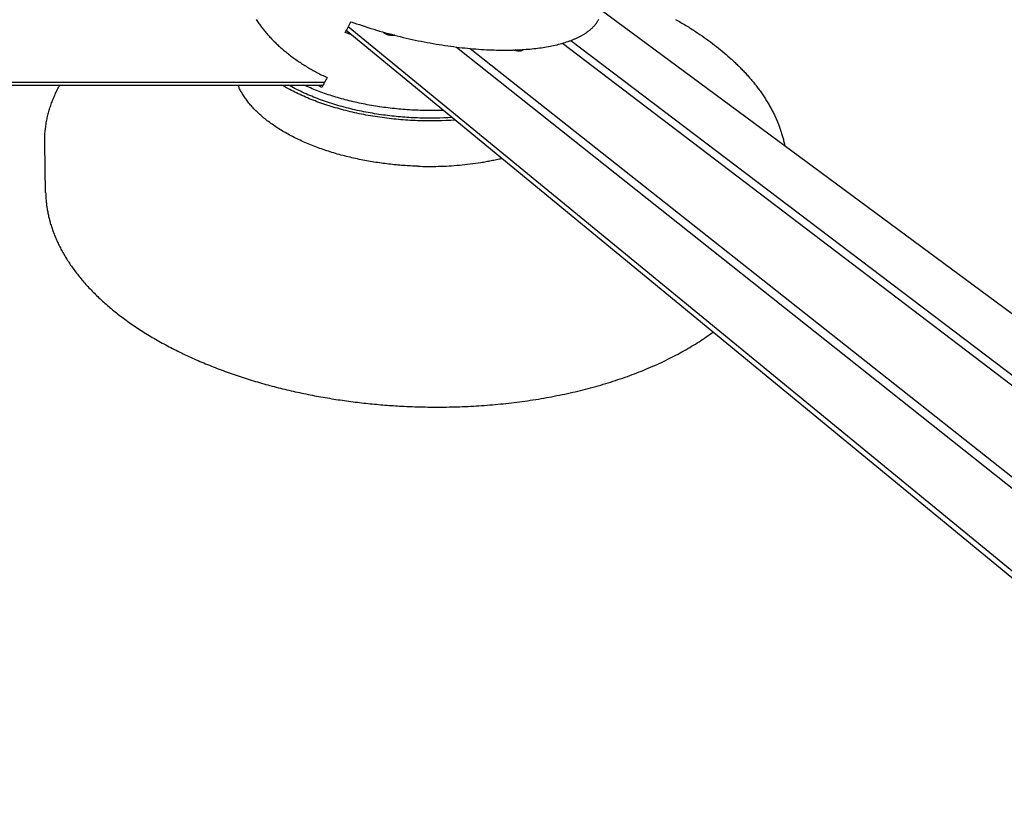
# Model space of a CAD drawing. Extents: x 19110 to 21156, y -51 to 1317.
# Tile 5 of 11: x 20630 to 20965, y 669 to 933. Entities that reach past the tile are written whole.
import ezdxf

# ---------------------------------------------------------------- set-up
doc = ezdxf.new("R2010")
doc.units = 0
doc.layers.add('MAKE2D$VISIBLE$CURVAS', color=7, linetype='CONTINUOUS')

msp = doc.modelspace()

# ---------------------------------------------------------------- linework, layer by layer
at = {"layer": 'MAKE2D$VISIBLE$CURVAS'}
for p, q in [((21153.39, 695.28), (20828.09, 935.79)), ((21058.5, 670.67), (20742.13, 930.21)), ((20743.01, 927.59), (20741.09, 928.31)), ((21057.73, 668.72), (20741.42, 928.91)), ((20778.87, 923.33), (21092.95, 673.89)), ((20814.95, 924.63), (21130.94, 683.89)), ((20817.74, 925.56), (21133, 686.4)), ((20783.48, 922.83), (21095.08, 676.46)), ((20801.32, 922.46), (20801.31, 922.39)), ((20314.1, 911.38), (20734.06, 911.38)), ((20314.38, 910.42), (20733.57, 910.42)), ((20639.31, 873.85), (20639, 890.54))]:
    msp.add_line(p, q, dxfattribs=at)
for points in [[(20710.87, 932.65), (20711.08, 932.33), (20711.29, 932.01), (20711.51, 931.7), (20711.73, 931.38), (20711.95, 931.06), (20712.18, 930.75), (20712.41, 930.43), (20712.65, 930.12), (20712.89, 929.81), (20713.13, 929.5), (20713.38, 929.19), (20713.63, 928.87), (20713.88, 928.57), (20714.14, 928.26), (20714.4, 927.95), (20714.67, 927.64), (20714.94, 927.34), (20715.21, 927.03), (20715.49, 926.73), (20715.77, 926.42), (20716.06, 926.12), (20716.34, 925.82), (20716.64, 925.52), (20716.93, 925.23), (20717.23, 924.93), (20717.54, 924.63), (20717.84, 924.34), (20718.15, 924.05), (20718.47, 923.76), (20718.78, 923.47), (20719.11, 923.18), (20719.43, 922.89), (20719.76, 922.61), (20720.09, 922.32), (20720.42, 922.04), (20720.76, 921.76), (20721.1, 921.48), (20721.45, 921.2), (20721.8, 920.93), (20722.15, 920.65), (20722.5, 920.38), (20722.86, 920.11), (20723.22, 919.84), (20723.59, 919.58), (20723.95, 919.31), (20724.32, 919.05), (20724.7, 918.79), (20725.07, 918.53), (20725.45, 918.28), (20725.84, 918.02), (20726.22, 917.77), (20726.61, 917.52), (20727, 917.27), (20727.39, 917.03), (20727.79, 916.78), (20728.19, 916.54), (20728.59, 916.3), (20729, 916.06), (20729.4, 915.83), (20729.81, 915.6), (20730.22, 915.37), (20730.64, 915.14), (20731.05, 914.91), (20731.47, 914.69), (20731.89, 914.47), (20732.32, 914.25), (20732.74, 914.04), (20733.17, 913.82), (20733.6, 913.61), (20734.03, 913.41), (20734.47, 913.2), (20734.9, 913)], [(20743.05, 931.93), (20743.98, 931.6), (20744.93, 931.26), (20745.88, 930.93), (20746.84, 930.61), (20747.81, 930.29), (20748.78, 929.98), (20749.76, 929.67), (20750.75, 929.36), (20751.74, 929.06), (20752.73, 928.77), (20753.73, 928.48), (20754.73, 928.19), (20755.74, 927.92), (20756.75, 927.65), (20757.76, 927.38), (20758.77, 927.12), (20759.79, 926.87), (20760.8, 926.62), (20761.82, 926.38), (20762.84, 926.15), (20763.86, 925.92), (20764.87, 925.7), (20765.89, 925.49), (20766.91, 925.28), (20767.92, 925.08), (20768.93, 924.89), (20769.94, 924.7), (20770.95, 924.52), (20771.95, 924.35), (20772.95, 924.18), (20773.95, 924.02), (20774.94, 923.87), (20775.92, 923.73), (20776.91, 923.59), (20777.88, 923.46), (20778.85, 923.34), (20779.82, 923.22), (20780.77, 923.11), (20781.73, 923.01), (20782.67, 922.91), (20783.61, 922.82), (20784.53, 922.74), (20785.45, 922.67), (20786.37, 922.6), (20787.27, 922.54), (20788.17, 922.48), (20789.05, 922.43), (20789.93, 922.39), (20790.8, 922.36), (20791.66, 922.33), (20792.5, 922.31), (20793.34, 922.29), (20794.17, 922.28), (20794.99, 922.28), (20795.8, 922.28), (20796.59, 922.29), (20797.38, 922.3), (20798.15, 922.32), (20798.92, 922.34), (20799.67, 922.38), (20800.41, 922.41), (20801.14, 922.45), (20801.86, 922.5), (20802.57, 922.55), (20803.22, 922.6), (20803.87, 922.66), (20804.51, 922.72), (20805.15, 922.79), (20805.79, 922.86), (20806.42, 922.94), (20807.05, 923.02), (20807.67, 923.11), (20808.29, 923.2), (20808.9, 923.3), (20809.51, 923.4), (20810.11, 923.51), (20810.71, 923.62), (20811.3, 923.74), (20811.88, 923.86), (20812.46, 923.99), (20813.03, 924.13), (20813.59, 924.27), (20814.14, 924.41), (20814.69, 924.56), (20815.23, 924.72), (20815.76, 924.88), (20816.28, 925.05), (20816.8, 925.22), (20817.05, 925.31), (20817.3, 925.4), (20817.55, 925.49), (20817.8, 925.58), (20818.04, 925.67), (20818.29, 925.77), (20818.53, 925.86), (20818.76, 925.96), (20819, 926.06), (20819.23, 926.16), (20819.46, 926.26), (20819.69, 926.37), (20819.91, 926.47), (20820.13, 926.58), (20820.35, 926.68), (20820.57, 926.79), (20820.79, 926.9), (20821, 927.01), (20821.21, 927.12), (20821.41, 927.24), (20821.62, 927.35), (20821.82, 927.47), (20822.01, 927.58), (20822.21, 927.7), (20822.4, 927.82), (20822.59, 927.94), (20822.78, 928.06), (20822.96, 928.19), (20823.14, 928.31), (20823.32, 928.44), (20823.49, 928.56), (20823.66, 928.69), (20823.83, 928.82), (20824, 928.95), (20824.16, 929.08), (20824.32, 929.22), (20824.48, 929.35), (20824.63, 929.49), (20824.78, 929.62), (20824.93, 929.76), (20825.07, 929.9), (20825.21, 930.04), (20825.35, 930.18), (20825.48, 930.32), (20825.61, 930.46), (20825.74, 930.61), (20825.87, 930.75), (20825.99, 930.9), (20826.11, 931.04), (20826.22, 931.19), (20826.33, 931.34), (20826.44, 931.49), (20826.54, 931.64), (20826.65, 931.79), (20826.74, 931.95), (20826.84, 932.1), (20826.93, 932.25), (20827.02, 932.41), (20827.1, 932.57), (20827.19, 932.72)], [(20853.28, 932.74), (20853.72, 932.49), (20854.17, 932.23), (20854.61, 931.98), (20855.05, 931.72), (20855.49, 931.46), (20855.93, 931.2), (20856.36, 930.94), (20856.8, 930.67), (20857.23, 930.41), (20857.66, 930.14), (20858.08, 929.88), (20858.51, 929.61), (20858.93, 929.34), (20859.35, 929.07), (20860.1, 928.58), (20860.85, 928.09), (20861.58, 927.59), (20862.31, 927.09), (20863.04, 926.58), (20863.75, 926.07), (20864.46, 925.56), (20865.16, 925.05), (20865.85, 924.53), (20866.53, 924.01), (20867.21, 923.48), (20867.88, 922.95), (20868.54, 922.42), (20869.19, 921.88), (20869.83, 921.34), (20870.47, 920.8), (20871.1, 920.25), (20871.71, 919.71), (20872.02, 919.43), (20872.33, 919.15), (20872.63, 918.87), (20872.93, 918.6), (20873.22, 918.32), (20873.52, 918.04), (20873.81, 917.76), (20874.11, 917.48), (20874.39, 917.19), (20874.68, 916.91), (20874.97, 916.63), (20875.25, 916.34), (20875.53, 916.06), (20875.81, 915.77), (20876.08, 915.48), (20876.36, 915.19), (20876.63, 914.91), (20876.9, 914.62), (20877.17, 914.33), (20877.43, 914.04), (20877.7, 913.74), (20877.96, 913.45), (20878.21, 913.16), (20878.47, 912.86), (20878.72, 912.57), (20878.98, 912.27), (20879.22, 911.98), (20879.47, 911.68), (20879.74, 911.36), (20880, 911.03), (20880.26, 910.71), (20880.52, 910.38), (20880.77, 910.06), (20881.02, 909.73), (20881.27, 909.4), (20881.52, 909.07), (20881.76, 908.74), (20882, 908.41), (20882.24, 908.08), (20882.47, 907.75), (20882.7, 907.42), (20882.93, 907.09), (20883.15, 906.75), (20883.38, 906.42), (20883.59, 906.09), (20883.81, 905.75), (20884.02, 905.41), (20884.23, 905.08), (20884.44, 904.74), (20884.65, 904.4), (20884.85, 904.06), (20885.05, 903.72), (20885.24, 903.38), (20885.43, 903.04), (20885.62, 902.7), (20885.81, 902.36), (20885.99, 902.02), (20886.17, 901.68), (20886.35, 901.33), (20886.52, 900.99), (20886.69, 900.64), (20886.86, 900.3), (20887.03, 899.95), (20887.19, 899.61), (20887.35, 899.26), (20887.5, 898.91), (20887.65, 898.57), (20887.8, 898.22), (20887.95, 897.87), (20888.09, 897.52), (20888.23, 897.17), (20888.37, 896.82), (20888.5, 896.47), (20888.63, 896.12), (20888.76, 895.77), (20888.88, 895.41), (20889, 895.06), (20889.12, 894.71), (20889.23, 894.35), (20889.34, 894), (20889.45, 893.65), (20889.55, 893.29), (20889.65, 892.93), (20889.75, 892.58), (20889.84, 892.22), (20889.93, 891.87), (20890.02, 891.51), (20890.1, 891.15), (20890.19, 890.79), (20890.26, 890.44), (20890.34, 890.08), (20890.41, 889.72)], [(20757.92, 927.34), (20757.89, 927.33), (20757.86, 927.32), (20757.82, 927.31), (20757.79, 927.3), (20757.76, 927.3), (20757.73, 927.29), (20757.66, 927.27), (20757.58, 927.26), (20757.51, 927.25), (20757.43, 927.25), (20757.35, 927.24), (20757.27, 927.24), (20757.19, 927.23), (20757.11, 927.23), (20757.02, 927.23), (20756.94, 927.24), (20756.85, 927.24), (20756.76, 927.25), (20756.68, 927.26), (20756.52, 927.28), (20756.35, 927.3), (20756.19, 927.33), (20756.02, 927.37), (20755.84, 927.41), (20755.67, 927.46), (20755.5, 927.51), (20755.33, 927.57), (20755.17, 927.63), (20755.01, 927.7), (20754.94, 927.73), (20754.87, 927.76), (20754.79, 927.8), (20754.73, 927.84), (20754.66, 927.87), (20754.6, 927.91), (20754.54, 927.95), (20754.48, 927.98), (20754.42, 928.02), (20754.37, 928.06), (20754.32, 928.09), (20754.27, 928.13)], [(20757.38, 927.24), (20757.32, 927.28), (20757.26, 927.31), (20757.2, 927.34), (20757.13, 927.38), (20757.06, 927.41), (20756.99, 927.44), (20756.91, 927.47), (20756.84, 927.5), (20756.76, 927.53), (20756.68, 927.56), (20756.59, 927.59), (20756.51, 927.61), (20756.42, 927.64), (20756.34, 927.66), (20756.25, 927.68), (20756.16, 927.7), (20756.07, 927.72), (20755.98, 927.74), (20755.89, 927.75), (20755.8, 927.77), (20755.71, 927.78), (20755.62, 927.79), (20755.53, 927.8), (20755.44, 927.8), (20755.35, 927.81), (20755.27, 927.81), (20755.18, 927.81), (20755.1, 927.82), (20755.02, 927.81), (20754.94, 927.81), (20754.86, 927.81), (20754.79, 927.8)], [(20801.31, 922.39), (20801.3, 922.38), (20801.3, 922.38), (20801.3, 922.37), (20801.3, 922.36), (20801.29, 922.35), (20801.29, 922.35), (20801.29, 922.34), (20801.28, 922.33), (20801.28, 922.33), (20801.28, 922.32), (20801.27, 922.31), (20801.27, 922.3), (20801.26, 922.3), (20801.26, 922.29), (20801.26, 922.28), (20801.25, 922.28), (20801.25, 922.27), (20801.24, 922.26), (20801.23, 922.26), (20801.23, 922.25), (20801.22, 922.24), (20801.22, 922.24), (20801.21, 922.23), (20801.2, 922.22), (20801.2, 922.22), (20801.19, 922.21), (20801.18, 922.2), (20801.18, 922.2), (20801.17, 922.19), (20801.16, 922.18), (20801.15, 922.17), (20801.13, 922.16), (20801.11, 922.15), (20801.09, 922.14), (20801.08, 922.12), (20801.06, 922.11), (20801.03, 922.1), (20801.01, 922.09), (20800.99, 922.08), (20800.97, 922.07), (20800.95, 922.06), (20800.92, 922.05), (20800.9, 922.05), (20800.87, 922.04), (20800.85, 922.03), (20800.82, 922.02), (20800.79, 922.01), (20800.73, 922), (20800.67, 921.99), (20800.61, 921.98), (20800.55, 921.97), (20800.48, 921.96), (20800.42, 921.95), (20800.35, 921.95), (20800.28, 921.95), (20800.2, 921.95), (20800.13, 921.95), (20800.06, 921.95), (20799.98, 921.95), (20799.83, 921.96), (20799.68, 921.97), (20799.51, 921.99), (20799.34, 922.02), (20799.16, 922.06), (20798.98, 922.1), (20798.8, 922.15), (20798.62, 922.2), (20798.44, 922.26), (20798.26, 922.32)], [(20639.47, 897.18), (20639.54, 897.61), (20639.61, 898.04), (20639.69, 898.46), (20639.78, 898.89), (20639.87, 899.31), (20639.97, 899.74), (20640.07, 900.16), (20640.17, 900.58), (20640.28, 901), (20640.4, 901.42), (20640.52, 901.84), (20640.64, 902.26), (20640.77, 902.68), (20640.91, 903.1), (20641.04, 903.51), (20641.19, 903.93), (20641.34, 904.34), (20641.49, 904.75), (20641.65, 905.16), (20641.81, 905.58), (20641.98, 905.98), (20642.15, 906.39), (20642.32, 906.8), (20642.5, 907.21), (20642.69, 907.61), (20642.88, 908.02), (20643.07, 908.42), (20643.27, 908.82), (20643.47, 909.22), (20643.68, 909.62), (20643.89, 910.02), (20644.11, 910.42)], [(20765.72, 882.82), (20765.11, 882.84), (20764.51, 882.86), (20763.91, 882.89), (20763.3, 882.92), (20762.69, 882.96), (20762.08, 882.99), (20761.46, 883.03), (20760.85, 883.08), (20760.23, 883.12), (20759.61, 883.17), (20758.99, 883.23), (20758.37, 883.28), (20757.75, 883.34), (20757.13, 883.41), (20756.5, 883.47), (20755.88, 883.54), (20755.25, 883.62), (20754.63, 883.7), (20754, 883.78), (20753.37, 883.86), (20752.74, 883.95), (20752.11, 884.04), (20751.48, 884.14), (20750.85, 884.24), (20750.22, 884.34), (20749.59, 884.44), (20748.97, 884.55), (20748.34, 884.67), (20747.71, 884.78), (20747.08, 884.91), (20746.45, 885.03), (20745.82, 885.16), (20745.2, 885.29), (20744.57, 885.42), (20743.95, 885.56), (20743.33, 885.71), (20742.71, 885.85), (20742.09, 886), (20741.47, 886.16), (20740.85, 886.31), (20740.23, 886.48), (20739.62, 886.64), (20739.01, 886.81), (20738.4, 886.98), (20737.79, 887.16), (20737.19, 887.34), (20736.59, 887.52), (20735.99, 887.7), (20735.39, 887.89), (20734.8, 888.09), (20734.21, 888.28), (20733.62, 888.48), (20733.03, 888.69), (20732.45, 888.89), (20731.88, 889.1), (20731.3, 889.32), (20730.73, 889.53), (20730.16, 889.76), (20729.6, 889.98), (20729.04, 890.21), (20728.49, 890.44), (20727.94, 890.67), (20727.39, 890.9), (20726.85, 891.14), (20726.31, 891.39), (20725.78, 891.63), (20725.25, 891.88), (20724.73, 892.13), (20724.21, 892.38), (20723.7, 892.64), (20723.19, 892.9), (20722.69, 893.16), (20722.19, 893.43), (20721.7, 893.7), (20721.21, 893.97), (20720.73, 894.24), (20720.25, 894.51), (20719.78, 894.79), (20719.32, 895.07), (20718.86, 895.35), (20718.41, 895.64), (20717.96, 895.92), (20717.52, 896.21), (20717.09, 896.5), (20716.66, 896.79), (20716.24, 897.09), (20715.83, 897.39), (20715.42, 897.68), (20715.02, 897.98), (20714.62, 898.29), (20714.23, 898.59), (20713.85, 898.89), (20713.47, 899.2), (20713.1, 899.51), (20712.74, 899.82), (20712.38, 900.13), (20712.04, 900.44), (20711.69, 900.75), (20711.36, 901.07), (20711.03, 901.38), (20710.71, 901.7), (20710.39, 902.02), (20710.09, 902.34), (20709.78, 902.66), (20709.49, 902.98), (20709.2, 903.3), (20708.92, 903.62), (20708.65, 903.94), (20708.38, 904.26), (20708.13, 904.59), (20707.87, 904.91), (20707.63, 905.23), (20707.39, 905.56), (20707.16, 905.88), (20706.93, 906.21), (20706.72, 906.53), (20706.51, 906.86), (20706.3, 907.18), (20706.11, 907.51), (20705.92, 907.83), (20705.73, 908.16), (20705.56, 908.48), (20705.39, 908.81), (20705.22, 909.13), (20705.07, 909.45), (20704.92, 909.78), (20704.77, 910.1), (20704.64, 910.42)], [(20766.41, 898.26), (20765.6, 898.29), (20764.8, 898.32), (20763.99, 898.36), (20763.18, 898.4), (20762.38, 898.45), (20761.57, 898.51), (20760.77, 898.57), (20759.97, 898.63), (20759.16, 898.7), (20758.36, 898.78), (20757.56, 898.86), (20756.77, 898.94), (20755.97, 899.04), (20755.18, 899.13), (20754.38, 899.23), (20753.59, 899.34), (20752.81, 899.45), (20752.02, 899.57), (20751.24, 899.69), (20750.46, 899.81), (20749.68, 899.95), (20748.9, 900.08), (20748.13, 900.22), (20747.36, 900.37), (20746.6, 900.52), (20745.83, 900.68), (20745.08, 900.84), (20744.32, 901), (20743.57, 901.17), (20742.82, 901.35), (20742.08, 901.53), (20741.34, 901.71), (20740.6, 901.9), (20739.87, 902.09), (20739.15, 902.29), (20738.42, 902.5), (20737.71, 902.7), (20736.99, 902.91), (20736.29, 903.13), (20735.59, 903.35), (20734.89, 903.57), (20734.2, 903.8), (20733.51, 904.04), (20732.83, 904.27), (20732.16, 904.52), (20731.49, 904.76), (20730.82, 905.01), (20730.16, 905.26), (20729.51, 905.52), (20728.87, 905.78), (20728.23, 906.05), (20727.6, 906.32), (20726.97, 906.59), (20726.35, 906.87), (20725.74, 907.15), (20725.13, 907.43), (20724.53, 907.72), (20723.94, 908.01), (20723.35, 908.31), (20722.78, 908.6), (20722.21, 908.91), (20721.64, 909.21), (20721.09, 909.52), (20720.54, 909.83), (20720.03, 910.12), (20719.53, 910.42)], [(20766.4, 899.2), (20765.66, 899.22), (20764.93, 899.25), (20764.2, 899.29), (20763.47, 899.32), (20762.74, 899.37), (20762.01, 899.41), (20761.29, 899.47), (20760.56, 899.52), (20759.83, 899.58), (20759.11, 899.65), (20758.38, 899.72), (20757.66, 899.79), (20756.94, 899.87), (20756.22, 899.95), (20755.5, 900.04), (20754.78, 900.13), (20754.03, 900.23), (20753.28, 900.34), (20752.53, 900.44), (20751.79, 900.56), (20751.05, 900.68), (20750.31, 900.8), (20749.58, 900.93), (20748.84, 901.06), (20748.09, 901.2), (20747.35, 901.35), (20746.61, 901.5), (20745.87, 901.65), (20745.13, 901.81), (20744.4, 901.98), (20743.67, 902.14), (20742.95, 902.32), (20742.21, 902.5), (20741.48, 902.69), (20740.75, 902.88), (20740.03, 903.07), (20739.31, 903.27), (20738.6, 903.48), (20737.89, 903.69), (20737.19, 903.9), (20736.48, 904.12), (20735.78, 904.35), (20735.08, 904.58), (20734.39, 904.81), (20733.7, 905.05), (20733.02, 905.3), (20732.35, 905.54), (20731.68, 905.8), (20731.01, 906.06), (20730.35, 906.32), (20729.69, 906.59), (20729.04, 906.86), (20728.4, 907.13), (20727.76, 907.41), (20727.13, 907.7), (20726.51, 907.98), (20725.9, 908.28), (20725.29, 908.57), (20724.69, 908.87), (20724.1, 909.17), (20723.52, 909.48), (20722.94, 909.79), (20722.37, 910.1), (20721.81, 910.42)], [(20774.36, 901.81), (20773.85, 901.79), (20773.34, 901.78), (20772.82, 901.77), (20772.31, 901.76), (20771.8, 901.75), (20771.28, 901.74), (20770.77, 901.74), (20770.25, 901.74), (20769.51, 901.74), (20768.77, 901.75), (20768.04, 901.76), (20767.3, 901.78), (20766.56, 901.8), (20765.82, 901.82), (20765.09, 901.85), (20764.36, 901.88), (20763.62, 901.92), (20762.89, 901.97), (20762.16, 902.01), (20761.43, 902.06), (20760.7, 902.12), (20759.97, 902.18), (20759.24, 902.25), (20758.52, 902.31), (20757.8, 902.39), (20757.07, 902.47), (20756.36, 902.55), (20755.64, 902.63), (20754.92, 902.73), (20754.21, 902.82), (20753.49, 902.92), (20752.78, 903.02), (20752.08, 903.13), (20751.37, 903.24), (20750.67, 903.36), (20749.97, 903.48), (20749.27, 903.6), (20748.57, 903.73), (20747.88, 903.86), (20747.19, 904), (20746.5, 904.14), (20745.82, 904.29), (20745.14, 904.43), (20744.46, 904.59), (20743.78, 904.74), (20743.11, 904.9), (20742.44, 905.07), (20741.78, 905.24), (20741.11, 905.41), (20740.46, 905.59), (20739.8, 905.77), (20739.15, 905.95), (20738.5, 906.14), (20737.86, 906.33), (20737.22, 906.53), (20736.58, 906.73), (20735.95, 906.93), (20735.32, 907.14), (20734.7, 907.35), (20734.08, 907.56), (20733.46, 907.78), (20732.85, 908), (20732.24, 908.23), (20731.64, 908.46), (20731.04, 908.69), (20730.45, 908.93), (20729.86, 909.17), (20729.28, 909.41), (20728.7, 909.66), (20728.13, 909.91), (20727.56, 910.16), (20726.99, 910.42)], [(20765.72, 882.82), (20766.58, 882.8), (20767.45, 882.78), (20768.33, 882.76), (20769.21, 882.76), (20770.09, 882.76), (20770.97, 882.77), (20771.86, 882.78), (20772.75, 882.8), (20773.65, 882.83), (20774.54, 882.86), (20775.44, 882.9), (20776.34, 882.95), (20777.24, 883.01), (20778.14, 883.07), (20779.05, 883.14), (20779.95, 883.22), (20780.85, 883.31), (20781.76, 883.4), (20782.66, 883.5), (20783.56, 883.61), (20784.46, 883.72), (20785.36, 883.84), (20786.26, 883.97), (20787.15, 884.11), (20787.6, 884.18), (20788.05, 884.26), (20788.49, 884.33), (20788.93, 884.41), (20789.38, 884.49), (20789.82, 884.57), (20790.26, 884.66), (20790.7, 884.74), (20791.14, 884.83), (20791.58, 884.92), (20792.02, 885.01), (20792.46, 885.1), (20792.89, 885.2), (20793.33, 885.3), (20793.76, 885.39), (20794.19, 885.5)], [(20639.31, 873.85), (20639.32, 873.49), (20639.33, 873.13), (20639.35, 872.77), (20639.37, 872.41), (20639.39, 872.05), (20639.41, 871.69), (20639.44, 871.33), (20639.48, 870.96), (20639.51, 870.6), (20639.55, 870.23), (20639.6, 869.87), (20639.64, 869.5), (20639.69, 869.13), (20639.75, 868.76), (20639.8, 868.39), (20639.87, 868.02), (20639.93, 867.65), (20640, 867.28), (20640.07, 866.91), (20640.15, 866.53), (20640.23, 866.16), (20640.31, 865.79), (20640.4, 865.41), (20640.49, 865.03), (20640.59, 864.66), (20640.69, 864.28), (20640.79, 863.9), (20640.9, 863.52), (20641.01, 863.15), (20641.13, 862.77), (20641.25, 862.39), (20641.37, 862), (20641.5, 861.62), (20641.63, 861.24), (20641.76, 860.86), (20641.9, 860.48), (20642.05, 860.09), (20642.2, 859.71), (20642.35, 859.33), (20642.5, 858.94), (20642.66, 858.56), (20642.83, 858.17), (20643, 857.79), (20643.17, 857.4), (20643.35, 857.01), (20643.53, 856.63), (20643.72, 856.24), (20643.91, 855.85), (20644.1, 855.46), (20644.3, 855.08), (20644.5, 854.69), (20644.71, 854.3), (20644.92, 853.91), (20645.14, 853.53), (20645.36, 853.14), (20645.58, 852.75), (20645.81, 852.36), (20646.04, 851.97), (20646.28, 851.58), (20646.52, 851.19), (20646.77, 850.81), (20647.02, 850.42), (20647.28, 850.03), (20647.54, 849.64), (20647.8, 849.25), (20648.07, 848.86), (20648.34, 848.48), (20648.62, 848.09), (20648.91, 847.7), (20649.19, 847.31), (20649.48, 846.92), (20649.78, 846.54), (20650.08, 846.15), (20650.38, 845.76), (20650.69, 845.38), (20651.01, 844.99), (20651.33, 844.61), (20651.65, 844.22), (20651.98, 843.84), (20652.31, 843.45), (20652.64, 843.07), (20652.98, 842.69), (20653.33, 842.3), (20653.68, 841.92), (20654.03, 841.54), (20654.39, 841.16), (20654.75, 840.78), (20655.12, 840.4), (20655.49, 840.02), (20655.87, 839.64), (20656.25, 839.26), (20656.64, 838.89), (20657.03, 838.51), (20657.42, 838.13), (20657.82, 837.76), (20658.22, 837.39), (20658.63, 837.01), (20659.04, 836.64), (20659.46, 836.27), (20659.88, 835.9), (20660.3, 835.53), (20660.73, 835.16), (20661.17, 834.79), (20661.6, 834.43), (20662.05, 834.06), (20662.49, 833.7), (20662.94, 833.33), (20663.4, 832.97), (20663.86, 832.61), (20664.32, 832.25), (20664.79, 831.89), (20665.26, 831.54), (20665.74, 831.18), (20666.22, 830.83), (20666.7, 830.47), (20667.19, 830.12), (20667.68, 829.77), (20668.18, 829.42), (20668.68, 829.07), (20669.19, 828.72), (20669.69, 828.38), (20670.21, 828.03), (20670.72, 827.69), (20671.24, 827.35), (20671.77, 827.01), (20672.3, 826.67), (20672.83, 826.34), (20673.37, 826), (20673.91, 825.67), (20674.45, 825.34), (20675, 825.01), (20675.55, 824.68), (20676.1, 824.35), (20676.66, 824.03), (20677.22, 823.7), (20677.79, 823.38), (20678.36, 823.06), (20678.93, 822.74), (20679.51, 822.43), (20680.09, 822.11), (20680.67, 821.8), (20681.26, 821.49), (20681.85, 821.18), (20682.44, 820.88), (20683.04, 820.57), (20683.64, 820.27), (20684.24, 819.97), (20684.85, 819.67), (20685.46, 819.37), (20686.07, 819.08), (20686.69, 818.78), (20687.3, 818.49), (20687.93, 818.2), (20688.55, 817.92), (20689.18, 817.63), (20689.81, 817.35), (20690.44, 817.07), (20691.08, 816.79), (20691.72, 816.52), (20692.36, 816.24), (20693, 815.97), (20693.65, 815.7), (20694.3, 815.43), (20694.95, 815.17), (20695.61, 814.91), (20696.27, 814.65), (20696.93, 814.39), (20697.59, 814.13), (20698.25, 813.88), (20698.92, 813.63), (20699.59, 813.38), (20700.26, 813.13), (20700.94, 812.89), (20701.61, 812.65), (20702.29, 812.41), (20702.97, 812.17), (20703.65, 811.93), (20704.34, 811.7), (20705.02, 811.47), (20705.71, 811.24), (20706.4, 811.02), (20707.09, 810.8), (20707.79, 810.58), (20708.48, 810.36), (20709.18, 810.14), (20709.88, 809.93), (20710.58, 809.72), (20711.28, 809.51), (20711.98, 809.31), (20712.69, 809.1), (20713.4, 808.9), (20714.1, 808.71), (20714.81, 808.51), (20715.52, 808.32), (20716.23, 808.13), (20716.95, 807.94), (20717.66, 807.76), (20718.38, 807.57), (20719.09, 807.39), (20719.81, 807.22), (20720.53, 807.04), (20721.24, 806.87), (20721.96, 806.7), (20722.69, 806.53), (20723.41, 806.37), (20724.13, 806.2), (20724.85, 806.04), (20725.58, 805.89), (20726.3, 805.73), (20727.02, 805.58), (20727.75, 805.43), (20728.47, 805.28), (20729.2, 805.14), (20729.93, 805), (20730.65, 804.86), (20731.38, 804.72), (20732.11, 804.59), (20732.84, 804.46), (20733.56, 804.33), (20734.29, 804.2), (20735.02, 804.08), (20735.75, 803.96), (20736.48, 803.84), (20737.21, 803.72), (20737.93, 803.61), (20738.66, 803.5), (20739.39, 803.39), (20740.12, 803.28), (20740.85, 803.18), (20741.57, 803.08), (20742.3, 802.98), (20743.03, 802.88), (20743.75, 802.79), (20744.48, 802.7), (20745.2, 802.61), (20745.93, 802.52), (20746.65, 802.44), (20747.38, 802.36), (20748.1, 802.28), (20748.82, 802.2), (20749.54, 802.13), (20750.26, 802.06), (20750.98, 801.99), (20751.7, 801.92), (20752.42, 801.86), (20753.14, 801.79), (20753.86, 801.73), (20754.57, 801.68), (20755.29, 801.62), (20756, 801.57), (20756.72, 801.52), (20757.43, 801.47), (20758.14, 801.43), (20758.85, 801.38), (20759.56, 801.34), (20760.27, 801.3), (20761.14, 801.26), (20762.03, 801.22), (20762.91, 801.18), (20763.8, 801.14), (20764.69, 801.11), (20765.58, 801.08), (20766.47, 801.06), (20767.36, 801.04), (20768.26, 801.02), (20769.16, 801.01), (20770.06, 801), (20770.96, 800.99), (20771.86, 800.99), (20772.77, 800.99), (20773.68, 800.99), (20774.58, 801), (20775.49, 801.01), (20776.4, 801.02), (20777.32, 801.04), (20778.23, 801.06), (20779.14, 801.09), (20780.06, 801.12), (20780.98, 801.16), (20781.89, 801.19), (20782.81, 801.23), (20783.73, 801.28), (20784.65, 801.33), (20785.57, 801.38), (20786.49, 801.44), (20787.41, 801.5), (20788.33, 801.57), (20789.25, 801.64), (20790.17, 801.71), (20791.09, 801.79), (20792.01, 801.87), (20792.94, 801.95), (20793.86, 802.04), (20794.78, 802.14), (20795.7, 802.23), (20796.62, 802.33), (20797.54, 802.44), (20798.46, 802.55), (20799.38, 802.66), (20800.29, 802.78), (20801.21, 802.9), (20802.13, 803.03), (20803.04, 803.16), (20803.95, 803.29), (20804.87, 803.43), (20805.78, 803.58), (20806.69, 803.72), (20807.6, 803.87), (20808.5, 804.03), (20809.41, 804.19), (20810.31, 804.35), (20811.21, 804.52), (20812.11, 804.69), (20813.01, 804.87), (20813.91, 805.05), (20814.8, 805.23), (20815.69, 805.42), (20816.58, 805.61), (20817.46, 805.81), (20818.35, 806.01), (20819.23, 806.21), (20820.11, 806.42), (20820.98, 806.64), (20821.86, 806.85), (20822.73, 807.07), (20823.59, 807.3), (20824.46, 807.53), (20825.32, 807.76), (20826.17, 808), (20827.03, 808.24), (20827.88, 808.48), (20828.72, 808.73), (20829.57, 808.99), (20830.4, 809.24), (20831.24, 809.5), (20832.07, 809.77), (20832.9, 810.04), (20833.72, 810.31), (20834.54, 810.58), (20835.36, 810.86), (20836.17, 811.15), (20836.97, 811.43), (20837.77, 811.73), (20838.57, 812.02), (20839.36, 812.32), (20840.15, 812.62), (20840.94, 812.93), (20841.71, 813.24), (20842.49, 813.55), (20843.26, 813.86), (20844.02, 814.18), (20844.78, 814.51), (20845.53, 814.83), (20846.28, 815.16), (20847.02, 815.5), (20847.76, 815.83), (20848.49, 816.17), (20849.22, 816.51), (20849.94, 816.86), (20850.65, 817.21), (20851.36, 817.56), (20852.06, 817.92), (20852.76, 818.28), (20853.45, 818.64), (20854.14, 819), (20854.82, 819.37), (20855.49, 819.74), (20856.16, 820.11), (20856.82, 820.49), (20857.48, 820.87), (20858.13, 821.25), (20858.77, 821.63), (20859.41, 822.02), (20860.04, 822.41), (20860.66, 822.8), (20861.28, 823.2), (20861.89, 823.59), (20862.5, 823.99), (20863.09, 824.4), (20863.69, 824.8), (20864.27, 825.21), (20864.85, 825.62), (20865.42, 826.03), (20865.99, 826.44)]]:
    msp.add_lwpolyline(points, dxfattribs=at)
for centre, radius, start, end in [((20548.63, 1034.66), 219.89, 331.075, 332.1486), ((20798.03, 917.74), 4.66, 64.4171, 80.5554), ((20806.67, 913.2), 19.65, 20.5169, 20.5661), ((20875.54, 838.52), 159.14, 152.0967, 153.4817)]:
    msp.add_arc(centre, radius, start, end, dxfattribs=at)
at = {"layer": 'MAKE2D$VISIBLE$CURVAS', "extrusion": (0, 0, -1)}
for centre, radius, start, end in [((-20755.17, 929.26), 1.44, 308.1923, 323.0997), ((-20751.44, 962.24), 59.69, 299.7645, 299.7659), ((-20764.74, 973.51), 71.32, 296.3, 297.7941), ((-20676.32, 891.24), 37.33, 358.9125, 9.1524), ((-20770.16, 1016.96), 117.83, 266.5024, 271.8287), ((-20770.27, 1019.42), 121.22, 266.1468, 271.8255)]:
    msp.add_arc(centre, radius, start, end, dxfattribs=at)

doc.saveas('drawing.dxf')
